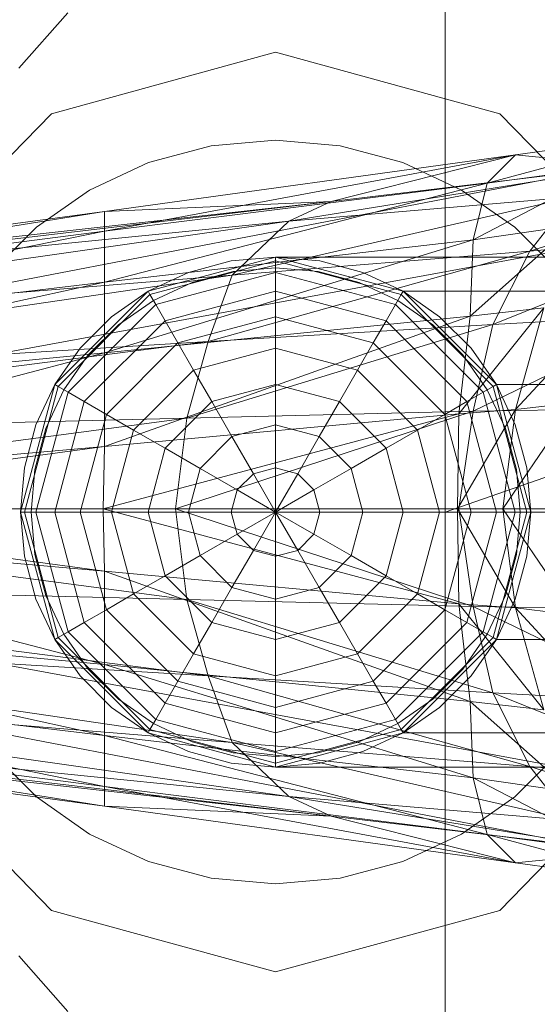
# Model space of a CAD drawing. Header units: metres. Extents: x 391.1 to 430.4, y 12.7 to 29.8.
# Tile 94 of 208: x 405.6036 to 405.6401, y 26.3581 to 26.4276. Entities that reach past the tile are written whole.
import ezdxf

# ---------------------------------------------------------------- set-up
doc = ezdxf.new("R2010")
doc.units = ezdxf.units.M
doc.layers.add('02_MOBILIARIO', color=7, linetype='Continuous', lineweight=18)
doc.layers.add('A-DETL-____-MBND', color=7, linetype='Continuous', lineweight=18)

# ---------------------------------------------------------------- blocks, each defined once
blk = doc.blocks.new('Family - Rentamans PB-155578-02_SAN_P0')
at = {"layer": 'A-DETL-____-MBND', "color": 253, "true_color": 0xaaaaaa}
for p, q in [((0.162272, 0.182758), (0.162272, 0.223949)), ((0.162272, 0.182758), (0.265, 0.218497)), ((0.132184, 0.214085), (0.135634, 0.218009)), ((0.134478, 0.210876), (0.150299, 0.215226)), ((0.150299, 0.215226), (0.134478, 0.210876)), ((0.150299, 0.215226), (0.166119, 0.210876)), ((0.166119, 0.210876), (0.150299, 0.215226)), ((0.122896, 0.198992), (0.134478, 0.210876)), ((0.134478, 0.210876), (0.122896, 0.198992)), ((0.166119, 0.210876), (0.177701, 0.198992)), ((0.177701, 0.198992), (0.166119, 0.210876)), ((0.178229, 0.209486), (0.165229, 0.205986)), ((0.167229, 0.207986), (0.178229, 0.209486)), ((0.14132, 0.207425), (0.14574, 0.208609)), ((0.14132, 0.207425), (0.14574, 0.208609)), ((0.14574, 0.208609), (0.150299, 0.209008)), ((0.14574, 0.208609), (0.150299, 0.209008)), ((0.150299, 0.209008), (0.154857, 0.208609)), ((0.150299, 0.209008), (0.154857, 0.208609)), ((0.154857, 0.208609), (0.159277, 0.207425)), ((0.154857, 0.208609), (0.159277, 0.207425)), ((0.126428, 0.197986), (0.178428, 0.207986)), ((0.126428, 0.197986), (0.178428, 0.207986)), ((0.138229, 0.203986), (0.167229, 0.207986)), ((0.167229, 0.207986), (0.138229, 0.202587)), ((0.154229, 0.204686), (0.167229, 0.207986)), ((0.167229, 0.207986), (0.165229, 0.205986)), ((0.175229, 0.207186), (0.167229, 0.207986)), ((0.137174, 0.205491), (0.14132, 0.207425)), ((0.137174, 0.205491), (0.14132, 0.207425)), ((0.151229, 0.203287), (0.175229, 0.207186)), ((0.154229, 0.204686), (0.175229, 0.207186)), ((0.159277, 0.207425), (0.163424, 0.205491)), ((0.159277, 0.207425), (0.163424, 0.205491)), ((0.174229, 0.207186), (0.164229, 0.201986)), ((0.165229, 0.205986), (0.174229, 0.207186)), ((0.168229, 0.201186), (0.185229, 0.206486)), ((0.138229, 0.202587), (0.165229, 0.205986)), ((0.165229, 0.205986), (0.138229, 0.198986)), ((0.165229, 0.205986), (0.164229, 0.201986)), ((0.133425, 0.202867), (0.137174, 0.205491)), ((0.133425, 0.202867), (0.137174, 0.205491)), ((0.163424, 0.205491), (0.167172, 0.202867)), ((0.163424, 0.205491), (0.167172, 0.202867)), ((0.094229, 0.197587), (0.154229, 0.204686)), ((0.094229, 0.197986), (0.154229, 0.204686)), ((0.154229, 0.204686), (0.094229, 0.197986)), ((0.154229, 0.204686), (0.138229, 0.203986)), ((0.147229, 0.199486), (0.171229, 0.204986)), ((0.171229, 0.204986), (0.151229, 0.203287)), ((0.151229, 0.203287), (0.154229, 0.204686)), ((0.168229, 0.201186), (0.171229, 0.204986)), ((0.094229, 0.197986), (0.138229, 0.203986)), ((0.094729, 0.196986), (0.138229, 0.203986)), ((0.138229, 0.203986), (0.138229, 0.202587)), ((0.094229, 0.195186), (0.151229, 0.203287)), ((0.151229, 0.203287), (0.094229, 0.197587)), ((0.182729, 0.203486), (0.126729, 0.193186)), ((0.182729, 0.203486), (0.126729, 0.193186)), ((0.147229, 0.199486), (0.151229, 0.203287)), ((0.171229, 0.202986), (0.164028, 0.196587)), ((0.164229, 0.201986), (0.171229, 0.202986)), ((0.094729, 0.196986), (0.138229, 0.202587)), ((0.138229, 0.202587), (0.095828, 0.193986)), ((0.13019, 0.199631), (0.133425, 0.202867)), ((0.13019, 0.199631), (0.133425, 0.202867)), ((0.138229, 0.202587), (0.138229, 0.198986)), ((0.165628, 0.195986), (0.181229, 0.202287)), ((0.167172, 0.202867), (0.170407, 0.199631)), ((0.167172, 0.202867), (0.170407, 0.199631)), ((0.168229, 0.201186), (0.181229, 0.202287)), ((0.138229, 0.198986), (0.164229, 0.201986)), ((0.164229, 0.201986), (0.138229, 0.193986)), ((0.164229, 0.201986), (0.164028, 0.196587)), ((0.145528, 0.194787), (0.168229, 0.201186)), ((0.147229, 0.199486), (0.168229, 0.201186)), ((0.165628, 0.195986), (0.168229, 0.201186)), ((0.141299, 0.198347), (0.150299, 0.200758)), ((0.141299, 0.198347), (0.150299, 0.200758)), ((0.150299, 0.200485), (0.141435, 0.19811)), ((0.147173, 0.200485), (0.144142, 0.199673)), ((0.144142, 0.199673), (0.147173, 0.200485)), ((0.150299, 0.200758), (0.147173, 0.200485)), ((0.147173, 0.200485), (0.150299, 0.200758)), ((0.150299, 0.200485), (0.150299, 0.200758)), ((0.150299, 0.200758), (0.159299, 0.198347)), ((0.150299, 0.200758), (0.159299, 0.198347)), ((0.150299, 0.200758), (0.159299, 0.198347)), ((0.159299, 0.198347), (0.150299, 0.200758)), ((0.245, 0.200758), (0.150299, 0.200758)), ((0.153424, 0.200485), (0.150299, 0.200758)), ((0.150299, 0.200758), (0.153424, 0.200485)), ((0.159162, 0.19811), (0.150299, 0.200485)), ((0.150299, 0.199673), (0.150299, 0.200485)), ((0.156455, 0.199673), (0.153424, 0.200485)), ((0.153424, 0.200485), (0.156455, 0.199673)), ((0.144142, 0.199673), (0.141299, 0.198347)), ((0.141299, 0.198347), (0.144142, 0.199673)), ((0.150299, 0.199673), (0.141841, 0.197406)), ((0.144399, 0.198968), (0.147303, 0.199746)), ((0.144399, 0.198968), (0.147303, 0.199746)), ((0.147303, 0.199746), (0.150299, 0.200008)), ((0.147303, 0.199746), (0.150299, 0.200008)), ((0.150299, 0.200008), (0.153294, 0.199746)), ((0.150299, 0.200008), (0.153294, 0.199746)), ((0.158756, 0.197406), (0.150299, 0.199673)), ((0.150299, 0.198347), (0.150299, 0.199673)), ((0.153294, 0.199746), (0.156198, 0.198968)), ((0.153294, 0.199746), (0.156198, 0.198968)), ((0.159299, 0.198347), (0.156455, 0.199673)), ((0.156455, 0.199673), (0.159299, 0.198347)), ((0.094229, 0.191686), (0.147229, 0.199486)), ((0.094229, 0.195186), (0.147229, 0.199486)), ((0.095828, 0.193986), (0.138229, 0.198986)), ((0.138229, 0.198986), (0.097428, 0.190087)), ((0.138229, 0.198986), (0.138229, 0.193986)), ((0.141674, 0.197697), (0.144399, 0.198968)), ((0.141674, 0.197697), (0.144399, 0.198968)), ((0.145528, 0.194787), (0.147229, 0.199486)), ((0.156198, 0.198968), (0.158924, 0.197697)), ((0.156198, 0.198968), (0.158924, 0.197697)), ((0.13471, 0.191758), (0.141299, 0.198347)), ((0.13471, 0.191758), (0.141299, 0.198347)), ((0.141435, 0.19811), (0.134947, 0.191621)), ((0.141299, 0.198347), (0.138728, 0.196547)), ((0.138728, 0.196547), (0.141299, 0.198347)), ((0.141435, 0.19811), (0.141299, 0.198347)), ((0.141841, 0.197406), (0.141435, 0.19811)), ((0.150299, 0.198347), (0.142504, 0.196258)), ((0.158093, 0.196258), (0.150299, 0.198347)), ((0.150299, 0.196547), (0.150299, 0.198347)), ((0.158756, 0.197406), (0.159162, 0.19811)), ((0.159162, 0.19811), (0.159299, 0.198347)), ((0.16565, 0.191621), (0.159162, 0.19811)), ((0.159299, 0.198347), (0.165887, 0.191758)), ((0.165887, 0.191758), (0.159299, 0.198347)), ((0.159299, 0.198347), (0.165887, 0.191758)), ((0.159299, 0.198347), (0.165887, 0.191758)), ((0.159299, 0.198347), (0.245, 0.198347)), ((0.245, 0.198347), (0.159299, 0.198347)), ((0.161869, 0.196547), (0.159299, 0.198347)), ((0.159299, 0.198347), (0.161869, 0.196547)), ((0.141841, 0.197406), (0.13565, 0.191215)), ((0.13921, 0.195972), (0.141674, 0.197697)), ((0.13921, 0.195972), (0.141674, 0.197697)), ((0.142504, 0.196258), (0.141841, 0.197406)), ((0.158093, 0.196258), (0.158756, 0.197406)), ((0.164947, 0.191215), (0.158756, 0.197406)), ((0.158924, 0.197697), (0.161387, 0.195972)), ((0.158924, 0.197697), (0.161387, 0.195972)), ((0.167229, 0.189986), (0.174229, 0.197587)), ((0.163229, 0.189686), (0.169229, 0.197186)), ((0.164028, 0.196587), (0.169229, 0.197186)), ((0.169229, 0.197186), (0.167229, 0.189986)), ((0.138728, 0.196547), (0.13651, 0.194328)), ((0.13651, 0.194328), (0.138728, 0.196547)), ((0.142504, 0.196258), (0.136799, 0.190552)), ((0.138229, 0.193986), (0.164028, 0.196587)), ((0.164028, 0.196587), (0.138229, 0.187386)), ((0.143404, 0.1947), (0.142504, 0.196258)), ((0.150299, 0.196547), (0.143404, 0.1947)), ((0.157193, 0.1947), (0.150299, 0.196547)), ((0.150299, 0.194328), (0.150299, 0.196547)), ((0.157193, 0.1947), (0.158093, 0.196258)), ((0.163799, 0.190552), (0.158093, 0.196258)), ((0.164087, 0.194328), (0.161869, 0.196547)), ((0.161869, 0.196547), (0.164087, 0.194328)), ((0.164028, 0.196587), (0.163229, 0.189686)), ((0.164229, 0.189886), (0.178229, 0.196686)), ((0.178229, 0.196686), (0.165628, 0.195986)), ((0.137084, 0.193846), (0.13921, 0.195972)), ((0.137084, 0.193846), (0.13921, 0.195972)), ((0.144028, 0.189386), (0.165628, 0.195986)), ((0.165628, 0.195986), (0.145528, 0.194787)), ((0.161387, 0.195972), (0.163513, 0.193846)), ((0.161387, 0.195972), (0.163513, 0.193846)), ((0.164229, 0.189886), (0.165628, 0.195986)), ((0.145528, 0.194787), (0.094229, 0.191686)), ((0.094229, 0.188186), (0.145528, 0.194787)), ((0.143404, 0.1947), (0.138357, 0.189653)), ((0.144513, 0.192778), (0.143404, 0.1947)), ((0.144028, 0.189386), (0.145528, 0.194787)), ((0.156084, 0.192778), (0.157193, 0.1947)), ((0.16224, 0.189653), (0.157193, 0.1947)), ((0.097428, 0.190087), (0.138229, 0.193986)), ((0.138229, 0.193986), (0.099828, 0.183986)), ((0.13651, 0.194328), (0.13471, 0.191758)), ((0.13471, 0.191758), (0.13651, 0.194328)), ((0.138229, 0.193986), (0.138229, 0.187386)), ((0.150299, 0.194328), (0.144513, 0.192778)), ((0.156084, 0.192778), (0.150299, 0.194328)), ((0.150299, 0.191758), (0.150299, 0.194328)), ((0.165887, 0.191758), (0.164087, 0.194328)), ((0.164087, 0.194328), (0.165887, 0.191758)), ((0.13536, 0.191383), (0.137084, 0.193846)), ((0.13536, 0.191383), (0.137084, 0.193846)), ((0.163513, 0.193846), (0.165237, 0.191383)), ((0.163513, 0.193846), (0.165237, 0.191383)), ((0.144513, 0.192778), (0.140278, 0.188543)), ((0.145799, 0.190552), (0.144513, 0.192778)), ((0.154799, 0.190552), (0.156084, 0.192778)), ((0.160319, 0.188543), (0.156084, 0.192778)), ((0.132299, 0.182758), (0.13471, 0.191758)), ((0.132299, 0.182758), (0.13471, 0.191758)), ((0.134947, 0.191621), (0.132572, 0.182758)), ((0.13471, 0.191758), (0.133384, 0.188914)), ((0.133384, 0.188914), (0.13471, 0.191758)), ((0.13565, 0.191215), (0.133384, 0.182758)), ((0.134089, 0.188658), (0.13536, 0.191383)), ((0.134089, 0.188658), (0.13536, 0.191383)), ((0.134947, 0.191621), (0.13471, 0.191758)), ((0.13565, 0.191215), (0.134947, 0.191621)), ((0.136799, 0.190552), (0.13565, 0.191215)), ((0.150299, 0.191758), (0.145799, 0.190552)), ((0.154799, 0.190552), (0.150299, 0.191758)), ((0.150299, 0.188914), (0.150299, 0.191758)), ((0.163799, 0.190552), (0.164947, 0.191215)), ((0.164947, 0.191215), (0.16565, 0.191621)), ((0.167213, 0.182758), (0.164947, 0.191215)), ((0.165237, 0.191383), (0.166508, 0.188658)), ((0.165237, 0.191383), (0.166508, 0.188658)), ((0.16565, 0.191621), (0.165887, 0.191758)), ((0.168025, 0.182758), (0.16565, 0.191621)), ((0.165887, 0.191758), (0.168299, 0.182758)), ((0.168299, 0.182758), (0.165887, 0.191758)), ((0.165887, 0.191758), (0.168299, 0.182758)), ((0.165887, 0.191758), (0.168299, 0.182758)), ((0.245, 0.191758), (0.165887, 0.191758)), ((0.245, 0.191758), (0.165887, 0.191758)), ((0.167213, 0.188914), (0.165887, 0.191758)), ((0.165887, 0.191758), (0.167213, 0.188914)), ((0.136799, 0.190552), (0.13471, 0.182758)), ((0.138357, 0.189653), (0.136799, 0.190552)), ((0.145799, 0.190552), (0.142504, 0.187258)), ((0.14722, 0.18809), (0.145799, 0.190552)), ((0.153377, 0.18809), (0.154799, 0.190552)), ((0.158093, 0.187258), (0.154799, 0.190552)), ((0.16224, 0.189653), (0.163799, 0.190552)), ((0.165887, 0.182758), (0.163799, 0.190552)), ((0.166328, 0.182986), (0.171428, 0.190486)), ((0.167229, 0.189986), (0.171428, 0.190486)), ((0.143229, 0.182986), (0.164229, 0.189886)), ((0.164229, 0.189886), (0.144028, 0.189386)), ((0.163128, 0.182986), (0.167229, 0.189986)), ((0.163229, 0.189686), (0.167229, 0.189986)), ((0.163229, 0.182986), (0.164229, 0.189886)), ((0.176528, 0.190087), (0.164229, 0.189886)), ((0.167229, 0.189986), (0.166328, 0.182986)), ((0.144028, 0.189386), (0.094229, 0.188186)), ((0.095729, 0.182986), (0.144028, 0.189386)), ((0.138357, 0.189653), (0.13651, 0.182758)), ((0.138128, 0.182986), (0.163229, 0.189686)), ((0.138229, 0.187386), (0.163229, 0.189686)), ((0.140278, 0.188543), (0.138357, 0.189653)), ((0.143229, 0.182986), (0.144028, 0.189386)), ((0.160319, 0.188543), (0.16224, 0.189653)), ((0.164087, 0.182758), (0.16224, 0.189653)), ((0.163229, 0.189686), (0.163128, 0.182986)), ((0.133384, 0.188914), (0.132572, 0.185884)), ((0.132572, 0.185884), (0.133384, 0.188914)), ((0.133311, 0.185754), (0.134089, 0.188658)), ((0.133311, 0.185754), (0.134089, 0.188658)), ((0.140278, 0.188543), (0.138728, 0.182758)), ((0.142504, 0.187258), (0.140278, 0.188543)), ((0.150299, 0.188914), (0.14722, 0.18809)), ((0.153377, 0.18809), (0.150299, 0.188914)), ((0.150299, 0.185884), (0.150299, 0.188914)), ((0.158093, 0.187258), (0.160319, 0.188543)), ((0.161869, 0.182758), (0.160319, 0.188543)), ((0.166508, 0.188658), (0.167286, 0.185754)), ((0.166508, 0.188658), (0.167286, 0.185754)), ((0.168025, 0.185884), (0.167213, 0.188914)), ((0.167213, 0.188914), (0.168025, 0.185884)), ((0.14722, 0.18809), (0.144967, 0.185836)), ((0.148736, 0.185465), (0.14722, 0.18809)), ((0.151861, 0.185465), (0.153377, 0.18809)), ((0.15563, 0.185836), (0.153377, 0.18809)), ((0.099828, 0.183986), (0.138229, 0.187386)), ((0.138229, 0.187386), (0.105229, 0.182986)), ((0.138229, 0.187386), (0.138128, 0.182986)), ((0.142504, 0.187258), (0.141299, 0.182758)), ((0.144967, 0.185836), (0.142504, 0.187258)), ((0.15563, 0.185836), (0.158093, 0.187258)), ((0.159299, 0.182758), (0.158093, 0.187258)), ((0.132572, 0.185884), (0.132299, 0.182758)), ((0.132299, 0.182758), (0.132572, 0.185884)), ((0.133049, 0.182758), (0.133311, 0.185754)), ((0.133049, 0.182758), (0.133311, 0.185754)), ((0.144967, 0.185836), (0.144142, 0.182758)), ((0.147592, 0.184321), (0.144967, 0.185836)), ((0.150299, 0.185884), (0.148736, 0.185465)), ((0.151861, 0.185465), (0.150299, 0.185884)), ((0.150299, 0.182758), (0.150299, 0.185884)), ((0.153005, 0.184321), (0.15563, 0.185836)), ((0.156455, 0.182758), (0.15563, 0.185836)), ((0.167286, 0.185754), (0.167549, 0.182758)), ((0.167286, 0.185754), (0.167549, 0.182758)), ((0.168299, 0.182758), (0.168025, 0.185884)), ((0.168025, 0.185884), (0.168299, 0.182758)), ((0.148736, 0.185465), (0.147592, 0.184321)), ((0.150299, 0.182758), (0.148736, 0.185465)), ((0.150299, 0.182758), (0.151861, 0.185465)), ((0.153005, 0.184321), (0.151861, 0.185465)), ((0.147592, 0.184321), (0.147173, 0.182758)), ((0.150299, 0.182758), (0.147592, 0.184321)), ((0.150299, 0.182758), (0.153005, 0.184321)), ((0.153424, 0.182758), (0.153005, 0.184321)), ((0.143229, 0.182986), (0.095729, 0.182986)), ((0.144028, 0.176587), (0.095729, 0.182986)), ((0.105229, 0.182986), (0.138128, 0.182986)), ((0.105229, 0.182986), (0.138229, 0.178587)), ((0.138128, 0.182986), (0.163128, 0.182986)), ((0.138128, 0.182986), (0.163229, 0.176287)), ((0.138229, 0.178587), (0.138128, 0.182986)), ((0.163229, 0.182986), (0.143229, 0.182986)), ((0.164229, 0.176087), (0.143229, 0.182986)), ((0.144028, 0.176587), (0.143229, 0.182986)), ((0.163128, 0.182986), (0.166328, 0.182986)), ((0.163128, 0.182986), (0.167229, 0.175986)), ((0.163229, 0.176287), (0.163128, 0.182986)), ((0.175628, 0.182986), (0.163229, 0.182986)), ((0.164229, 0.176087), (0.163229, 0.182986)), ((0.166328, 0.182986), (0.169828, 0.182986)), ((0.166328, 0.182986), (0.171428, 0.175486)), ((0.167229, 0.175986), (0.166328, 0.182986)), ((0.132572, 0.182758), (0.132299, 0.182758)), ((0.13471, 0.173758), (0.132299, 0.182758)), ((0.13471, 0.173758), (0.132299, 0.182758)), ((0.132299, 0.182758), (0.132572, 0.179632)), ((0.132572, 0.179632), (0.132299, 0.182758)), ((0.133384, 0.182758), (0.132572, 0.182758)), ((0.132572, 0.182758), (0.134947, 0.173895)), ((0.133311, 0.179763), (0.133049, 0.182758)), ((0.133311, 0.179763), (0.133049, 0.182758)), ((0.13471, 0.182758), (0.133384, 0.182758)), ((0.133384, 0.182758), (0.13565, 0.174301)), ((0.13651, 0.182758), (0.13471, 0.182758)), ((0.13471, 0.182758), (0.136799, 0.174964)), ((0.138728, 0.182758), (0.13651, 0.182758)), ((0.13651, 0.182758), (0.138357, 0.175864)), ((0.141299, 0.182758), (0.138728, 0.182758)), ((0.138728, 0.182758), (0.140278, 0.176973)), ((0.144142, 0.182758), (0.141299, 0.182758)), ((0.141299, 0.182758), (0.142504, 0.178258)), ((0.147173, 0.182758), (0.144142, 0.182758)), ((0.144142, 0.182758), (0.144967, 0.17968)), ((0.150299, 0.182758), (0.147173, 0.182758)), ((0.147173, 0.182758), (0.147592, 0.181195)), ((0.150299, 0.182758), (0.147592, 0.181195)), ((0.150299, 0.182758), (0.148736, 0.180051)), ((0.153424, 0.182758), (0.150299, 0.182758)), ((0.150299, 0.182758), (0.150299, 0.179632)), ((0.150299, 0.182758), (0.151861, 0.180051)), ((0.150299, 0.182758), (0.153005, 0.181195)), ((0.153005, 0.181195), (0.153424, 0.182758)), ((0.156455, 0.182758), (0.153424, 0.182758)), ((0.15563, 0.17968), (0.156455, 0.182758)), ((0.159299, 0.182758), (0.156455, 0.182758)), ((0.158093, 0.178258), (0.159299, 0.182758)), ((0.161869, 0.182758), (0.159299, 0.182758)), ((0.160319, 0.176973), (0.161869, 0.182758)), ((0.164087, 0.182758), (0.161869, 0.182758)), ((0.16224, 0.175864), (0.164087, 0.182758)), ((0.265, 0.182758), (0.162272, 0.182758)), ((0.162272, 0.141568), (0.162272, 0.182758)), ((0.163799, 0.174964), (0.165887, 0.182758)), ((0.165887, 0.182758), (0.164087, 0.182758)), ((0.164947, 0.174301), (0.167213, 0.182758)), ((0.16565, 0.173895), (0.168025, 0.182758)), ((0.167213, 0.182758), (0.165887, 0.182758)), ((0.168299, 0.182758), (0.165887, 0.173758)), ((0.168299, 0.182758), (0.165887, 0.173758)), ((0.165887, 0.173758), (0.168299, 0.182758)), ((0.168299, 0.182758), (0.165887, 0.173758)), ((0.168025, 0.182758), (0.167213, 0.182758)), ((0.167549, 0.182758), (0.167286, 0.179763)), ((0.167549, 0.182758), (0.167286, 0.179763)), ((0.168299, 0.182758), (0.168025, 0.182758)), ((0.168025, 0.179632), (0.168299, 0.182758)), ((0.168299, 0.182758), (0.168025, 0.179632)), ((0.245, 0.182758), (0.168299, 0.182758)), ((0.245, 0.182758), (0.168299, 0.182758)), ((0.099828, 0.181986), (0.138229, 0.178587)), ((0.099828, 0.181986), (0.138229, 0.171986)), ((0.147592, 0.181195), (0.144967, 0.17968)), ((0.147592, 0.181195), (0.148736, 0.180051)), ((0.151861, 0.180051), (0.153005, 0.181195)), ((0.153005, 0.181195), (0.15563, 0.17968)), ((0.148736, 0.180051), (0.14722, 0.177427)), ((0.148736, 0.180051), (0.150299, 0.179632)), ((0.150299, 0.179632), (0.151861, 0.180051)), ((0.151861, 0.180051), (0.153377, 0.177427)), ((0.132572, 0.179632), (0.133384, 0.176602)), ((0.133384, 0.176602), (0.132572, 0.179632)), ((0.134089, 0.176858), (0.133311, 0.179763)), ((0.134089, 0.176858), (0.133311, 0.179763)), ((0.144967, 0.17968), (0.142504, 0.178258)), ((0.144967, 0.17968), (0.14722, 0.177427)), ((0.150299, 0.179632), (0.150299, 0.176602)), ((0.153377, 0.177427), (0.15563, 0.17968)), ((0.15563, 0.17968), (0.158093, 0.178258)), ((0.167286, 0.179763), (0.166508, 0.176858)), ((0.167286, 0.179763), (0.166508, 0.176858)), ((0.167213, 0.176602), (0.168025, 0.179632)), ((0.168025, 0.179632), (0.167213, 0.176602)), ((0.138229, 0.178587), (0.163229, 0.176287)), ((0.138229, 0.178587), (0.164028, 0.169386)), ((0.138229, 0.171986), (0.138229, 0.178587)), ((0.142504, 0.178258), (0.140278, 0.176973)), ((0.142504, 0.178258), (0.145799, 0.174964)), ((0.154799, 0.174964), (0.158093, 0.178258)), ((0.158093, 0.178258), (0.160319, 0.176973)), ((0.144028, 0.176587), (0.094229, 0.177787)), ((0.145528, 0.171186), (0.094229, 0.177787)), ((0.14722, 0.177427), (0.145799, 0.174964)), ((0.14722, 0.177427), (0.150299, 0.176602)), ((0.150299, 0.176602), (0.153377, 0.177427)), ((0.153377, 0.177427), (0.154799, 0.174964)), ((0.133384, 0.176602), (0.13471, 0.173758)), ((0.13471, 0.173758), (0.133384, 0.176602)), ((0.13536, 0.174133), (0.134089, 0.176858)), ((0.13536, 0.174133), (0.134089, 0.176858)), ((0.140278, 0.176973), (0.138357, 0.175864)), ((0.140278, 0.176973), (0.144513, 0.172738)), ((0.164229, 0.176087), (0.144028, 0.176587)), ((0.165628, 0.169986), (0.144028, 0.176587)), ((0.145528, 0.171186), (0.144028, 0.176587)), ((0.150299, 0.176602), (0.150299, 0.173758)), ((0.156084, 0.172738), (0.160319, 0.176973)), ((0.160319, 0.176973), (0.16224, 0.175864)), ((0.166508, 0.176858), (0.165237, 0.174133)), ((0.166508, 0.176858), (0.165237, 0.174133)), ((0.165887, 0.173758), (0.167213, 0.176602)), ((0.167213, 0.176602), (0.165887, 0.173758)), ((0.097428, 0.175886), (0.138229, 0.171986)), ((0.097428, 0.175886), (0.138229, 0.166986)), ((0.138357, 0.175864), (0.136799, 0.174964)), ((0.138357, 0.175864), (0.143404, 0.170817)), ((0.157193, 0.170817), (0.16224, 0.175864)), ((0.16224, 0.175864), (0.163799, 0.174964)), ((0.163229, 0.176287), (0.167229, 0.175986)), ((0.163229, 0.176287), (0.169229, 0.168787)), ((0.164028, 0.169386), (0.163229, 0.176287)), ((0.176528, 0.175886), (0.164229, 0.176087)), ((0.178229, 0.169287), (0.164229, 0.176087)), ((0.165628, 0.169986), (0.164229, 0.176087)), ((0.167229, 0.175986), (0.171428, 0.175486)), ((0.167229, 0.175986), (0.174229, 0.168386)), ((0.169229, 0.168787), (0.167229, 0.175986)), ((0.136799, 0.174964), (0.13565, 0.174301)), ((0.136799, 0.174964), (0.142504, 0.169258)), ((0.145799, 0.174964), (0.144513, 0.172738)), ((0.145799, 0.174964), (0.150299, 0.173758)), ((0.150299, 0.173758), (0.154799, 0.174964)), ((0.154799, 0.174964), (0.156084, 0.172738)), ((0.158093, 0.169258), (0.163799, 0.174964)), ((0.163799, 0.174964), (0.164947, 0.174301)), ((0.145528, 0.171186), (0.094229, 0.174287)), ((0.147229, 0.166486), (0.094229, 0.174287)), ((0.134947, 0.173895), (0.13471, 0.173758)), ((0.13565, 0.174301), (0.134947, 0.173895)), ((0.134947, 0.173895), (0.141435, 0.167406)), ((0.137084, 0.17167), (0.13536, 0.174133)), ((0.137084, 0.17167), (0.13536, 0.174133)), ((0.13565, 0.174301), (0.141841, 0.16811)), ((0.158756, 0.16811), (0.164947, 0.174301)), ((0.159162, 0.167406), (0.16565, 0.173895)), ((0.165237, 0.174133), (0.163513, 0.17167)), ((0.165237, 0.174133), (0.163513, 0.17167)), ((0.164947, 0.174301), (0.16565, 0.173895)), ((0.16565, 0.173895), (0.165887, 0.173758)), ((0.141299, 0.16717), (0.13471, 0.173758)), ((0.141299, 0.16717), (0.13471, 0.173758)), ((0.13471, 0.173758), (0.13651, 0.171188)), ((0.13651, 0.171188), (0.13471, 0.173758)), ((0.150299, 0.173758), (0.150299, 0.171188)), ((0.165887, 0.173758), (0.159299, 0.16717)), ((0.165887, 0.173758), (0.159299, 0.16717)), ((0.159299, 0.16717), (0.165887, 0.173758)), ((0.165887, 0.173758), (0.159299, 0.16717)), ((0.164087, 0.171188), (0.165887, 0.173758)), ((0.165887, 0.173758), (0.164087, 0.171188)), ((0.245, 0.173758), (0.165887, 0.173758)), ((0.245, 0.173758), (0.165887, 0.173758)), ((0.126729, 0.172787), (0.182729, 0.162486)), ((0.126729, 0.172787), (0.182729, 0.162486)), ((0.144513, 0.172738), (0.143404, 0.170817)), ((0.144513, 0.172738), (0.150299, 0.171188)), ((0.150299, 0.171188), (0.156084, 0.172738)), ((0.156084, 0.172738), (0.157193, 0.170817)), ((0.138229, 0.163386), (0.095828, 0.171986)), ((0.138229, 0.166986), (0.095828, 0.171986)), ((0.138229, 0.171986), (0.164028, 0.169386)), ((0.164229, 0.163986), (0.138229, 0.171986)), ((0.138229, 0.171986), (0.138229, 0.166986)), ((0.13651, 0.171188), (0.138728, 0.168969)), ((0.138728, 0.168969), (0.13651, 0.171188)), ((0.13921, 0.169544), (0.137084, 0.17167)), ((0.13921, 0.169544), (0.137084, 0.17167)), ((0.165628, 0.169986), (0.145528, 0.171186)), ((0.168229, 0.164787), (0.145528, 0.171186)), ((0.147229, 0.166486), (0.145528, 0.171186)), ((0.150299, 0.171188), (0.150299, 0.168969)), ((0.163513, 0.17167), (0.161387, 0.169544)), ((0.163513, 0.17167), (0.161387, 0.169544)), ((0.161869, 0.168969), (0.164087, 0.171188)), ((0.164087, 0.171188), (0.161869, 0.168969)), ((0.147229, 0.166486), (0.094229, 0.170787)), ((0.151229, 0.162686), (0.094229, 0.170787)), ((0.143404, 0.170817), (0.142504, 0.169258)), ((0.143404, 0.170817), (0.150299, 0.168969)), ((0.150299, 0.168969), (0.157193, 0.170817)), ((0.157193, 0.170817), (0.158093, 0.169258)), ((0.178229, 0.169287), (0.165628, 0.169986)), ((0.181229, 0.163686), (0.165628, 0.169986)), ((0.168229, 0.164787), (0.165628, 0.169986)), ((0.138229, 0.161986), (0.094729, 0.168986)), ((0.138229, 0.163386), (0.094729, 0.168986)), ((0.138728, 0.168969), (0.141299, 0.16717)), ((0.141299, 0.16717), (0.138728, 0.168969)), ((0.141674, 0.167819), (0.13921, 0.169544)), ((0.141674, 0.167819), (0.13921, 0.169544)), ((0.142504, 0.169258), (0.141841, 0.16811)), ((0.142504, 0.169258), (0.150299, 0.16717)), ((0.150299, 0.16717), (0.158093, 0.169258)), ((0.150299, 0.168969), (0.150299, 0.16717)), ((0.158093, 0.169258), (0.158756, 0.16811)), ((0.161387, 0.169544), (0.158924, 0.167819)), ((0.161387, 0.169544), (0.158924, 0.167819)), ((0.159299, 0.16717), (0.161869, 0.168969)), ((0.161869, 0.168969), (0.159299, 0.16717)), ((0.171229, 0.162986), (0.164028, 0.169386)), ((0.164028, 0.169386), (0.164229, 0.163986)), ((0.164028, 0.169386), (0.169229, 0.168787)), ((0.151229, 0.162686), (0.094229, 0.168386)), ((0.154229, 0.161287), (0.094229, 0.168386)), ((0.154229, 0.161287), (0.094229, 0.167986)), ((0.154229, 0.161287), (0.094229, 0.167986)), ((0.138229, 0.161986), (0.094229, 0.167986)), ((0.178428, 0.157986), (0.126428, 0.167986)), ((0.126428, 0.167986), (0.178428, 0.157986)), ((0.141841, 0.16811), (0.141435, 0.167406)), ((0.144399, 0.166548), (0.141674, 0.167819)), ((0.144399, 0.166548), (0.141674, 0.167819)), ((0.141841, 0.16811), (0.150299, 0.165844)), ((0.150299, 0.165844), (0.158756, 0.16811)), ((0.158924, 0.167819), (0.156198, 0.166548)), ((0.158924, 0.167819), (0.156198, 0.166548)), ((0.158756, 0.16811), (0.159162, 0.167406)), ((0.165229, 0.159986), (0.138229, 0.166986)), ((0.138229, 0.166986), (0.138229, 0.163386)), ((0.164229, 0.163986), (0.138229, 0.166986)), ((0.141435, 0.167406), (0.141299, 0.16717)), ((0.150299, 0.164758), (0.141299, 0.16717)), ((0.150299, 0.164758), (0.141299, 0.16717)), ((0.141299, 0.16717), (0.144142, 0.165844)), ((0.144142, 0.165844), (0.141299, 0.16717)), ((0.141435, 0.167406), (0.150299, 0.165032)), ((0.150299, 0.165032), (0.159162, 0.167406)), ((0.150299, 0.16717), (0.150299, 0.165844)), ((0.159299, 0.16717), (0.150299, 0.164758)), ((0.150299, 0.164758), (0.159299, 0.16717)), ((0.159299, 0.16717), (0.150299, 0.164758)), ((0.159299, 0.16717), (0.150299, 0.164758)), ((0.156455, 0.165844), (0.159299, 0.16717)), ((0.159299, 0.16717), (0.156455, 0.165844)), ((0.159162, 0.167406), (0.159299, 0.16717)), ((0.245, 0.16717), (0.159299, 0.16717)), ((0.245, 0.16717), (0.159299, 0.16717)), ((0.134478, 0.154641), (0.122896, 0.166524)), ((0.122896, 0.166524), (0.134478, 0.154641)), ((0.147303, 0.16577), (0.144399, 0.166548)), ((0.147303, 0.16577), (0.144399, 0.166548)), ((0.168229, 0.164787), (0.147229, 0.166486)), ((0.171229, 0.160986), (0.147229, 0.166486)), ((0.151229, 0.162686), (0.147229, 0.166486)), ((0.156198, 0.166548), (0.153294, 0.16577)), ((0.156198, 0.166548), (0.153294, 0.16577)), ((0.177701, 0.166524), (0.166119, 0.154641)), ((0.177701, 0.166524), (0.166119, 0.154641)), ((0.133425, 0.162649), (0.13019, 0.165885)), ((0.133425, 0.162649), (0.13019, 0.165885)), ((0.144142, 0.165844), (0.147173, 0.165032)), ((0.147173, 0.165032), (0.144142, 0.165844)), ((0.150299, 0.165508), (0.147303, 0.16577)), ((0.150299, 0.165508), (0.147303, 0.16577)), ((0.150299, 0.165844), (0.150299, 0.165032)), ((0.153294, 0.16577), (0.150299, 0.165508)), ((0.153294, 0.16577), (0.150299, 0.165508)), ((0.153424, 0.165032), (0.156455, 0.165844)), ((0.156455, 0.165844), (0.153424, 0.165032)), ((0.170407, 0.165885), (0.167172, 0.162649)), ((0.170407, 0.165885), (0.167172, 0.162649)), ((0.147173, 0.165032), (0.150299, 0.164758)), ((0.150299, 0.164758), (0.147173, 0.165032)), ((0.150299, 0.165032), (0.150299, 0.164758)), ((0.150299, 0.164758), (0.153424, 0.165032)), ((0.153424, 0.165032), (0.150299, 0.164758)), ((0.245, 0.164758), (0.150299, 0.164758)), ((0.181229, 0.163686), (0.168229, 0.164787)), ((0.185229, 0.159486), (0.168229, 0.164787)), ((0.171229, 0.160986), (0.168229, 0.164787)), ((0.167229, 0.157986), (0.138229, 0.163386)), ((0.138229, 0.163386), (0.138229, 0.161986)), ((0.165229, 0.159986), (0.138229, 0.163386)), ((0.174229, 0.158787), (0.164229, 0.163986)), ((0.164229, 0.163986), (0.165229, 0.159986)), ((0.171229, 0.162986), (0.164229, 0.163986)), ((0.137174, 0.160025), (0.133425, 0.162649)), ((0.137174, 0.160025), (0.133425, 0.162649)), ((0.171229, 0.160986), (0.151229, 0.162686)), ((0.175229, 0.158787), (0.151229, 0.162686)), ((0.154229, 0.161287), (0.151229, 0.162686)), ((0.167172, 0.162649), (0.163424, 0.160025)), ((0.167172, 0.162649), (0.163424, 0.160025)), ((0.138229, 0.161986), (0.154229, 0.161287)), ((0.167229, 0.157986), (0.138229, 0.161986)), ((0.175229, 0.158787), (0.154229, 0.161287)), ((0.167229, 0.157986), (0.154229, 0.161287)), ((0.14132, 0.158091), (0.137174, 0.160025)), ((0.14132, 0.158091), (0.137174, 0.160025)), ((0.163424, 0.160025), (0.159277, 0.158091)), ((0.163424, 0.160025), (0.159277, 0.158091)), ((0.178229, 0.156486), (0.165229, 0.159986)), ((0.165229, 0.159986), (0.167229, 0.157986)), ((0.174229, 0.158787), (0.165229, 0.159986)), ((0.175229, 0.158787), (0.167229, 0.157986)), ((0.14574, 0.156907), (0.14132, 0.158091)), ((0.14574, 0.156907), (0.14132, 0.158091)), ((0.159277, 0.158091), (0.154857, 0.156907)), ((0.159277, 0.158091), (0.154857, 0.156907)), ((0.178229, 0.156486), (0.167229, 0.157986)), ((0.150299, 0.156508), (0.14574, 0.156907)), ((0.150299, 0.156508), (0.14574, 0.156907)), ((0.154857, 0.156907), (0.150299, 0.156508)), ((0.154857, 0.156907), (0.150299, 0.156508)), ((0.150299, 0.150291), (0.134478, 0.154641)), ((0.134478, 0.154641), (0.150299, 0.150291)), ((0.150299, 0.150291), (0.166119, 0.154641)), ((0.166119, 0.154641), (0.150299, 0.150291)), ((0.135634, 0.147507), (0.132184, 0.151431))]:
    blk.add_line(p, q, dxfattribs=at)
blk = doc.blocks.new('LONDR55-XX_ZZ-ARQ-CAA-M3D-Londres55_ifc-1-02_SAN_P0')
at = {"layer": '02_MOBILIARIO', "color": 253, "lineweight": 18, "true_color": 0xaaaaaa}
blk.add_blockref('Family - Rentamans PB-155578-02_SAN_P0', (405.471374, 26.210131), dxfattribs=at)

msp = doc.modelspace()

# ---------------------------------------------------------------- block references
at = {"lineweight": 5}
msp.add_blockref('LONDR55-XX_ZZ-ARQ-CAA-M3D-Londres55_ifc-1-02_SAN_P0', (0, 0), dxfattribs=at)

doc.saveas('drawing.dxf')
